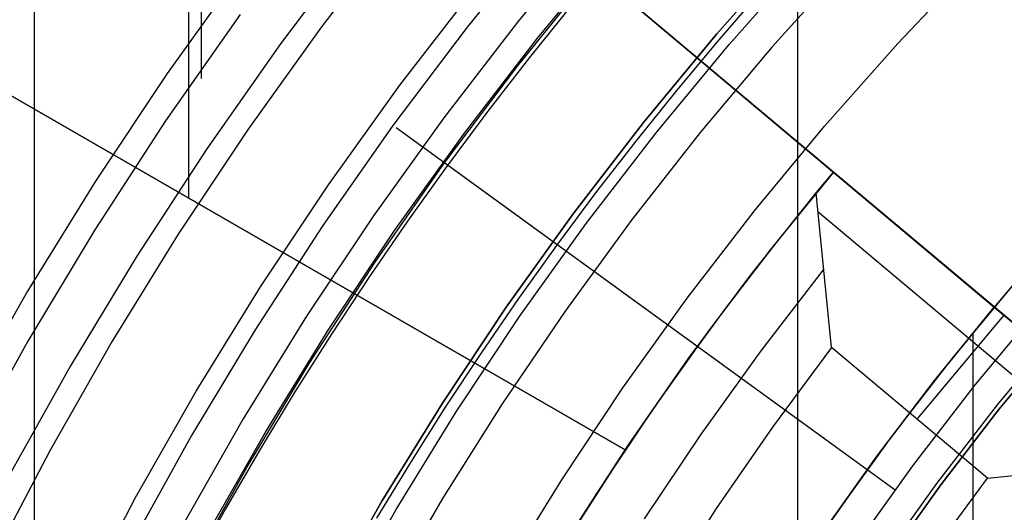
# Model space of a CAD drawing. Header units: millimetres. Extents: x 9001 to 10165, y -167 to 850.
# Tile 115 of 216: x 9557.92 to 9565.18, y 495.32 to 498.96. Entities that reach past the tile are written whole.
import ezdxf

# ---------------------------------------------------------------- set-up
doc = ezdxf.new("R2010")
doc.units = ezdxf.units.MM
for name, color, linetype in [('1', 7, 'Continuous'), ('COLOR EXT', 7, 'Continuous'), ('luz', 7, 'Continuous'), ('PLASTICO NEGRO', 7, 'Continuous')]:
    doc.layers.add(name, color=color, linetype=linetype)

msp = doc.modelspace()

# ---------------------------------------------------------------- linework, layer by layer
at = {"layer": '1', "color": 250, "true_color": 0x111111}
for p, q in [((9558.0224, 523.9786, 228.5255), (9558.0224, 441.7137, 228.5255)), ((9559.2559, 519.4999, 98.6312), (9559.2559, 498.5237, 98.6312)), ((9563.6569, 512.3351, 222.7), (9563.6569, 492.973, 222.7)), ((9561.791, 499.611, 46.0441), (9561.2181, 498.9035, 46.0441)), ((9560.409, 499.5361, 45.7922), (9559.8396, 498.7797, 45.7922)), ((9561.7376, 498.8217, 250.75), (9562.3009, 499.5036, 250.75)), ((9561.7376, 498.8217, 246.75), (9562.3009, 499.5036, 246.75)), ((9563.6244, 499.4898, 250.75), (9563.0608, 498.8535, 250.75)), ((9563.0608, 498.8535, 246.75), (9563.6244, 499.4898, 246.75)), ((9563.1524, 498.7751, 236.4877), (9563.7133, 499.4083, 236.4877)), ((9564.3964, 498.7817, 236.8644), (9564.9568, 499.3719, 236.8644)), ((9561.5886, 498.614, 98.1904), (9562.1511, 499.3088, 98.1904)), ((9563.3919, 499.1737, 242.75), (9563.0751, 498.8086, 242.75)), ((9561.9932, 499.0708, 242.75), (9561.6779, 498.6789, 242.75)), ((9559.5419, 498.9963, 98.6312), (9558.9918, 498.2107, 98.6312)), ((9561.2181, 498.9035, 46.0441), (9560.6703, 498.1764, 46.0441)), ((9561.1981, 498.1207, 250.75), (9561.7376, 498.8217, 250.75)), ((9561.1981, 498.1207, 246.75), (9561.7376, 498.8217, 246.75)), ((9563.0608, 498.8535, 250.75), (9562.5194, 498.1982, 250.75)), ((9562.5194, 498.1982, 246.75), (9563.0608, 498.8535, 246.75)), ((9563.0751, 498.8086, 242.75), (9562.7651, 498.4376, 242.75)), ((9559.8396, 498.7797, 45.7922), (9559.2962, 498.0045, 45.7922)), ((9562.6137, 498.123, 236.4877), (9563.1524, 498.7751, 236.4877)), ((9563.8567, 498.1725, 236.8644), (9564.3964, 498.7817, 236.8644)), ((9561.6779, 498.6789, 242.75), (9561.3701, 498.2811, 242.75)), ((9561.0507, 497.9001, 98.1904), (9561.5886, 498.614, 98.1904)), ((9562.7651, 498.4376, 242.75), (9562.4621, 498.061, 242.75)), ((9561.3701, 498.2811, 242.75), (9561.0698, 497.8777, 242.75)), ((9558.9918, 498.2107, 98.6312), (9558.4696, 497.4063, 98.6312)), ((9560.6703, 498.1764, 46.0441), (9560.1482, 497.4306, 46.0441)), ((9564.3766, 495.4834, 48.3312), (9560.6942, 498.1588, 46.0593)), ((9562.5194, 498.1982, 250.75), (9562.001, 497.5246, 250.75)), ((9562.001, 497.5246, 246.75), (9562.5194, 498.1982, 246.75)), ((9563.3384, 497.5451, 236.8644), (9563.8567, 498.1725, 236.8644)), ((9560.6831, 497.4015, 250.75), (9561.1981, 498.1207, 250.75)), ((9560.6831, 497.4015, 246.75), (9561.1981, 498.1207, 246.75)), ((9562.0978, 497.4527, 236.4877), (9562.6137, 498.123, 236.4877)), ((9562.4621, 498.061, 242.75), (9562.1663, 497.6787, 242.75)), ((9559.2962, 498.0045, 45.7922), (9558.7793, 497.2114, 45.7922)), ((9560.538, 497.1678, 98.1904), (9561.0507, 497.9001, 98.1904)), ((9561.0698, 497.8777, 242.75), (9560.7773, 497.4687, 242.75)), ((9564.3766, 495.4834, 96.1312), (9561.0741, 497.8828, 98.1754)), ((9562.1663, 497.6787, 242.75), (9561.8777, 497.291, 242.75)), ((9562.001, 497.5246, 250.75), (9561.5061, 496.8335, 250.75)), ((9561.5061, 496.8335, 246.75), (9562.001, 497.5246, 246.75)), ((9562.842, 496.9001, 236.8644), (9563.3384, 497.5451, 236.8644)), ((9558.4696, 497.4063, 98.6312), (9557.9757, 496.5842, 98.6312)), ((9560.1482, 497.4306, 46.0441), (9559.6525, 496.6671, 46.0441)), ((9560.1933, 496.665, 250.75), (9560.6831, 497.4015, 250.75)), ((9560.1933, 496.665, 246.75), (9560.6831, 497.4015, 246.75)), ((9560.7773, 497.4687, 242.75), (9560.4926, 497.0543, 242.75)), ((9561.6054, 496.765, 236.4877), (9562.0978, 497.4527, 236.4877)), ((9561.8777, 497.291, 242.75), (9561.5966, 496.898, 242.75)), ((9558.7793, 497.2114, 45.7922), (9558.2894, 496.4012, 45.7922)), ((9560.0512, 496.418, 98.1904), (9560.538, 497.1678, 98.1904)), ((9560.4926, 497.0543, 242.75), (9560.2158, 496.6347, 242.75)), ((9561.5966, 496.898, 242.75), (9561.323, 496.4998, 242.75)), ((9562.3682, 496.2384, 236.8644), (9562.842, 496.9001, 236.8644)), ((9561.5061, 496.8335, 250.75), (9561.0354, 496.1257, 250.75)), ((9561.0354, 496.1257, 246.75), (9561.5061, 496.8335, 246.75)), ((9564.9611, 496.251, 96.1312), (9565.4338, 496.8232, 96.1312)), ((9564.9611, 496.251, 48.3312), (9565.4338, 496.8232, 48.3312)), ((9561.137, 496.0607, 236.4877), (9561.6054, 496.765, 236.4877)), ((9565.1333, 496.1137, 231.0025), (9565.6011, 496.6801, 231.0025)), ((9559.6525, 496.6671, 46.0441), (9559.1837, 495.8868, 46.0441)), ((9559.7292, 495.912, 250.75), (9560.1933, 496.665, 250.75)), ((9559.7292, 495.912, 246.75), (9560.1933, 496.665, 246.75)), ((9560.2158, 496.6347, 242.75), (9559.9471, 496.21, 242.75)), ((9557.9757, 496.5842, 98.6312), (9557.5108, 495.7454, 98.6312)), ((9561.323, 496.4998, 242.75), (9561.057, 496.0966, 242.75)), ((9558.2894, 496.4012, 45.7922), (9557.8272, 495.575, 45.7922)), ((9559.5908, 495.6517, 98.1904), (9560.0512, 496.418, 98.1904)), ((9564.5085, 495.6628, 96.1312), (9564.9611, 496.251, 96.1312)), ((9564.5085, 495.6628, 48.3312), (9564.9611, 496.251, 48.3312)), ((9559.9471, 496.21, 242.75), (9559.6867, 495.7803, 242.75)), ((9561.9175, 495.5608, 236.8644), (9562.3682, 496.2384, 236.8644)), ((9561.0354, 496.1257, 250.75), (9560.5894, 495.4021, 250.75)), ((9560.5894, 495.4021, 246.75), (9561.0354, 496.1257, 246.75)), ((9561.057, 496.0966, 242.75), (9560.7988, 495.6884, 242.75)), ((9564.6852, 495.5316, 231.0025), (9565.1333, 496.1137, 231.0025)), ((9560.6931, 495.3406, 236.4877), (9561.137, 496.0607, 236.4877)), ((9559.1837, 495.8868, 46.0441), (9558.7424, 495.0905, 46.0441)), ((9559.2914, 495.1435, 250.75), (9559.7292, 495.912, 250.75)), ((9559.2914, 495.1435, 246.75), (9559.7292, 495.912, 246.75)), ((9559.6867, 495.7803, 242.75), (9559.4346, 495.3457, 242.75)), ((9560.7988, 495.6884, 242.75), (9560.5485, 495.2755, 242.75)), ((9564.0764, 495.0594, 96.1312), (9564.5085, 495.6628, 96.1312)), ((9564.0764, 495.0594, 48.3312), (9564.5085, 495.6628, 48.3312)), ((9559.1575, 494.8698, 98.1904), (9559.5908, 495.6517, 98.1904)), ((9561.4905, 494.868, 236.8644), (9561.9175, 495.5608, 236.8644)), ((9564.2576, 494.9343, 231.0025), (9564.6852, 495.5316, 231.0025)), ((9560.5894, 495.4021, 250.75), (9560.1687, 494.6635, 250.75)), ((9560.1687, 494.6635, 246.75), (9560.5894, 495.4021, 246.75)), ((9559.4346, 495.3457, 242.75), (9559.191, 494.9064, 242.75)), ((9560.2744, 494.6057, 236.4877), (9560.6931, 495.3406, 236.4877))]:
    msp.add_line(p, q, dxfattribs=at)
at = {"layer": 'COLOR EXT', "color": 30, "true_color": 0xff8d00}
for p, q in [((9556.8738, 503.7458, 19.7621), (9565.1088, 496.8359, 19.7621)), ((9563.9214, 497.8322, 26.5621), (9556.8738, 503.7458, 26.5621)), ((9559.1629, 497.6396, 26.5621), (9559.1629, 501.825, 26.5621)), ((9562.3837, 495.7801, 29.5621), (9554.4044, 500.3869, 29.5621)), ((9554.4044, 500.3869, 26.5621), (9562.3837, 495.7801, 26.5621)), ((9562.3837, 495.7801, 28.0621), (9554.4044, 500.3869, 28.0621)), ((9558.3941, 498.0835, 26.5621), (9558.3941, 498.0835, 29.5621)), ((9563.9214, 497.8322, 30.1621), (9563.4552, 497.2583, 30.1621)), ((9563.9214, 497.8322, 26.5621), (9563.5159, 497.3352, 26.5621)), ((9563.7935, 497.6784, 33.7621), (9563.9214, 497.8322, 33.5621)), ((9563.9214, 497.8322, 33.5621), (9563.9214, 497.8322, 26.5621)), ((9566.4494, 495.711, 33.5621), (9563.9214, 497.8322, 33.5621)), ((9563.9214, 497.8322, 26.6621), (9565.1088, 496.8359, 26.6621)), ((9563.3115, 497.0737, 33.7621), (9563.7935, 497.6784, 33.7621)), ((9563.9085, 496.5376, 34.5621), (9563.7935, 497.6784, 33.7621)), ((9563.8063, 497.541, 33.8592), (9566.0325, 495.673, 33.8592)), ((9563.5159, 497.3352, 26.5621), (9563.1243, 496.8273, 26.5621)), ((9563.4552, 497.2583, 30.1621), (9563.0074, 496.67, 30.1621)), ((9562.8499, 496.4534, 33.7621), (9563.3115, 497.0737, 33.7621)), ((9563.3881, 496.512, 34.1621), (9563.8482, 497.1104, 34.1621)), ((9565.2706, 497.0264, 16.2621), (9564.8008, 496.4604, 16.2621)), ((9565.2706, 497.0264, 19.7621), (9565.1088, 496.8359, 19.7621)), ((9563.1243, 496.8273, 26.5621), (9562.7468, 496.3088, 26.5621)), ((9564.6682, 496.2933, 31.5621), (9565.1088, 496.8359, 31.5621)), ((9565.1088, 496.8359, 23.9121), (9564.6736, 496.3002, 23.9121)), ((9565.1088, 496.8359, 31.5621), (9566.4494, 495.711, 31.5621)), ((9565.1088, 496.8359, 19.7621), (9565.1088, 496.8359, 31.5621)), ((9564.5392, 496.0084, 34.5621), (9565.182, 496.7744, 33.5621)), ((9563.0074, 496.67, 30.1621), (9562.5786, 496.0677, 30.1621)), ((9564.9517, 496.6465, 31.5621), (9564.9517, 493.7201, 31.5621)), ((9563.9085, 496.5376, 34.5621), (9563.4731, 495.9496, 34.5621)), ((9565.0588, 495.5724, 34.5621), (9563.9085, 496.5376, 34.5621)), ((9562.948, 495.8988, 34.1621), (9563.3881, 496.512, 34.1621)), ((9564.8008, 496.4604, 16.2621), (9564.3504, 495.8787, 16.2621)), ((9562.409, 495.818, 33.7621), (9562.8499, 496.4534, 33.7621)), ((9562.7468, 496.3088, 26.5621), (9562.3837, 495.7801, 26.5621)), ((9564.2453, 495.7369, 31.5621), (9564.6682, 496.2933, 31.5621)), ((9564.6736, 496.3002, 23.9121), (9564.2556, 495.751, 23.9121)), ((9562.5786, 496.0677, 30.1621), (9562.169, 495.4522, 30.1621)), ((9563.4731, 495.9496, 34.5621), (9563.057, 495.3478, 34.5621)), ((9562.5284, 495.2714, 34.1621), (9562.948, 495.8988, 34.1621)), ((9564.3504, 495.8787, 16.2621), (9563.92, 495.2822, 16.2621)), ((9561.9896, 495.1684, 33.7621), (9562.409, 495.818, 33.7621)), ((9562.3837, 495.7801, 29.5621), (9561.9775, 495.149, 29.5621)), ((9562.3837, 495.7801, 26.5621), (9562.3837, 495.7801, 29.5621)), ((9563.8404, 495.1672, 31.5621), (9564.2453, 495.7369, 31.5621)), ((9564.2556, 495.751, 23.9121), (9563.8553, 495.1888, 23.9121)), ((9565.0588, 495.5724, 34.5621), (9566.4494, 495.711, 33.5621)), ((9564.6638, 495.0359, 34.5621), (9565.0588, 495.5724, 34.5621)), ((9562.169, 495.4522, 30.1621), (9561.7792, 494.8239, 30.1621)), ((9563.057, 495.3478, 34.5621), (9562.6607, 494.7328, 34.5621))]:
    msp.add_line(p, q, dxfattribs=at)
at = {"layer": 'luz', "color": 7, "true_color": 0xffffff}
for p, q in [((9560.7098, 499.6413, -20.1197), (9560.1426, 498.9044, -20.1197)), ((9562.1566, 499.6271, -20.0832), (9561.5891, 498.9401, -20.0832)), ((9559.5589, 499.3378, -20.4331), (9559.0029, 498.5613, -20.4331)), ((9560.7219, 498.4743, -20.1197), (9561.2738, 499.1915, -20.1197)), ((9561.5891, 498.9401, -20.0832), (9561.0456, 498.2339, -20.0832)), ((9560.1426, 498.9044, -20.1197), (9559.6012, 498.1483, -20.1197)), ((9559.0029, 498.5613, -20.4331), (9558.4741, 497.7661, -20.4331)), ((9560.195, 497.7385, -20.1197), (9560.7219, 498.4743, -20.1197)), ((9561.0456, 498.2339, -20.0832), (9560.5268, 497.5094, -20.0832)), ((9559.6012, 498.1483, -20.1197), (9559.0863, 497.374, -20.1197)), ((9558.4741, 497.7661, -20.4331), (9557.973, 496.9531, -20.4331)), ((9559.6938, 496.9849, -20.1197), (9560.195, 497.7385, -20.1197)), ((9560.5268, 497.5094, -20.0832), (9560.0334, 496.7675, -20.0832)), ((9559.0863, 497.374, -20.1197), (9558.5984, 496.5824, -20.1197)), ((9559.219, 496.2145, -20.1197), (9559.6938, 496.9849, -20.1197)), ((9557.973, 496.9531, -20.4331), (9557.5003, 496.1233, -20.4331)), ((9560.0334, 496.7675, -20.0832), (9559.5658, 496.0089, -20.0832)), ((9558.5984, 496.5824, -20.1197), (9558.138, 495.7744, -20.1197)), ((9558.771, 495.4282, -20.1197), (9559.219, 496.2145, -20.1197)), ((9559.5658, 496.0089, -20.0832), (9559.1247, 495.2346, -20.0832)), ((9558.138, 495.7744, -20.1197), (9557.7059, 494.951, -20.1197)), ((9558.3504, 494.6268, -20.1197), (9558.771, 495.4282, -20.1197))]:
    msp.add_line(p, q, dxfattribs=at)
at = {"layer": 'PLASTICO NEGRO', "color": 254, "true_color": 0xcad1ee}
for p, q in [((9564.0226, 499.3714, 29.5621), (9563.4697, 498.757, 29.5621)), ((9564.0226, 499.3714, 31.0621), (9563.4697, 498.757, 31.0621)), ((9564.0226, 499.3714, 30.3121), (9563.4697, 498.757, 30.3121)), ((9563.4697, 498.757, 29.5621), (9562.9382, 498.1241, 29.5621)), ((9563.4697, 498.757, 31.0621), (9562.9382, 498.1241, 31.0621)), ((9563.4697, 498.757, 30.3121), (9562.9382, 498.1241, 30.3121)), ((9562.9382, 498.1241, 29.5621), (9562.4284, 497.4735, 29.5621)), ((9562.9382, 498.1241, 31.0621), (9562.4284, 497.4735, 31.0621)), ((9562.9382, 498.1241, 30.3121), (9562.4284, 497.4735, 30.3121)), ((9562.4284, 497.4735, 29.5621), (9561.9412, 496.8058, 29.5621)), ((9562.4284, 497.4735, 31.0621), (9561.9412, 496.8058, 31.0621)), ((9562.4284, 497.4735, 30.3121), (9561.9412, 496.8058, 30.3121)), ((9561.9412, 496.8058, 29.5621), (9561.477, 496.122, 29.5621)), ((9561.9412, 496.8058, 31.0621), (9561.477, 496.122, 31.0621)), ((9561.9412, 496.8058, 30.3121), (9561.477, 496.122, 30.3121)), ((9565.1412, 496.0764, 29.5621), (9565.586, 496.6169, 29.5621)), ((9565.1412, 496.0764, 31.0621), (9565.586, 496.6169, 31.0621)), ((9565.586, 496.6169, 30.3121), (9565.1412, 496.0764, 30.3121)), ((9561.477, 496.122, 29.5621), (9561.0364, 495.4227, 29.5621)), ((9561.477, 496.122, 31.0621), (9561.0364, 495.4227, 31.0621)), ((9561.477, 496.122, 30.3121), (9561.0364, 495.4227, 30.3121)), ((9564.7145, 495.5216, 29.5621), (9565.1412, 496.0764, 29.5621)), ((9564.7145, 495.5216, 31.0621), (9565.1412, 496.0764, 31.0621)), ((9565.1412, 496.0764, 30.3121), (9564.7145, 495.5216, 30.3121)), ((9564.3063, 494.953, 29.5621), (9564.7145, 495.5216, 29.5621)), ((9564.3063, 494.953, 31.0621), (9564.7145, 495.5216, 31.0621)), ((9564.7145, 495.5216, 30.3121), (9564.3063, 494.953, 30.3121)), ((9561.0364, 495.4227, 29.5621), (9560.6198, 494.7088, 29.5621)), ((9561.0364, 495.4227, 31.0621), (9560.6198, 494.7088, 31.0621)), ((9561.0364, 495.4227, 30.3121), (9560.6198, 494.7088, 30.3121))]:
    msp.add_line(p, q, dxfattribs=at)

doc.saveas('drawing.dxf')
